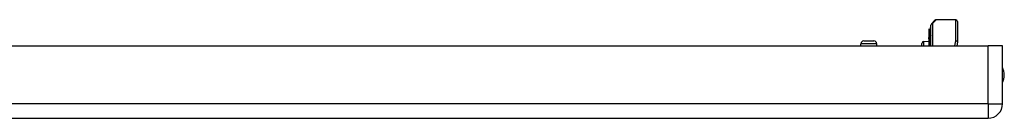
# Model space of a CAD drawing. Header units: inches. Extents: x 8 to 147, y 12 to 95.
# Tile 13 of 82: x 32.29 to 46.39, y 11.85 to 13.26. Entities that reach past the tile are written whole.
import ezdxf

# ---------------------------------------------------------------- set-up
doc = ezdxf.new("R2010")
doc.units = ezdxf.units.IN
doc.header["$LTSCALE"] = 9.374161
doc.header["$MEASUREMENT"] = 0
doc.layers.add('Visible Edges(ANSI)', color=7, linetype='Continuous', lineweight=25)
doc.layers.add('Visible Tangent Edges(ANSI)', color=7, linetype='Continuous', lineweight=25)

msp = doc.modelspace()

# ---------------------------------------------------------------- linework, layer by layer
at = {"layer": 'Visible Edges(ANSI)'}
for p, q in [((45.344, 13.198), (45.395, 13.25)), ((45.692, 13.257), (45.413, 13.257)), ((45.309, 13.121), (45.309, 13.112)), ((45.309, 13.112), (45.309, 13.011)), ((45.319, 13.118), (45.31, 13.121)), ((45.332, 13.139), (45.332, 13.148)), ((45.332, 13.139), (45.332, 13.031)), ((45.337, 12.884), (45.337, 13.181)), ((45.717, 13.232), (45.717, 12.943)), ((45.309, 13.011), (45.309, 13.008)), ((45.309, 13.008), (45.309, 13.006)), ((45.309, 12.983), (45.309, 13.006)), ((45.309, 12.983), (45.309, 12.982)), ((45.309, 12.983), (45.309, 12.983)), ((45.309, 12.982), (45.309, 12.884)), ((45.332, 12.884), (45.332, 13.031)), ((8.038, 12.884), (46.155, 12.884)), ((44.335, 12.884), (44.335, 12.915)), ((44.375, 12.955), (44.522, 12.955)), ((44.563, 12.884), (44.563, 12.915)), ((45.208, 12.884), (45.208, 12.921)), ((45.233, 12.947), (45.309, 12.951)), ((45.716, 12.938), (45.706, 12.884)), ((46.362, 12.884), (46.155, 12.884)), ((46.362, 12.061), (46.362, 12.884)), ((8.038, 11.854), (46.155, 11.854))]:
    msp.add_line(p, q, dxfattribs=at)
for centre, radius, start, end in [((45.413, 13.232), 0.0254, 90, 135), ((45.692, 13.232), 0.0254, 0, 90), ((45.31, 13.121), 0.000507, 70, 180), ((45.322, 13.128), 0.0101, 250, 0), ((45.338, 13.148), 0.00507, 100.0205, 180), ((45.362, 13.181), 0.0254, 135, 180), ((44.375, 12.915), 0.0406, 90, 180), ((44.522, 12.915), 0.0406, 0, 90), ((45.234, 12.921), 0.0258, 92.5, 180), ((45.692, 12.943), 0.0254, 349.0591, 0), ((46.146, 12.468), 0.241, 333.6372, 26.3628), ((46.155, 12.061), 0.207, 270, 0)]:
    msp.add_arc(centre, radius, start, end, dxfattribs=at)
at = {"layer": 'Visible Tangent Edges(ANSI)'}
for p, q in [((45.413, 13.257), (45.362, 13.204)), ((45.692, 12.957), (45.692, 13.257)), ((45.31, 13.121), (45.31, 13.113)), ((45.31, 13.011), (45.31, 13.113)), ((45.31, 13.113), (45.319, 13.11)), ((45.319, 13.11), (45.319, 13.118)), ((45.319, 13.11), (45.319, 13.002)), ((45.362, 13.204), (45.362, 12.884)), ((45.309, 13.006), (45.319, 13.002)), ((45.31, 12.983), (45.309, 12.983)), ((45.31, 12.982), (45.31, 12.884)), ((45.319, 12.884), (45.319, 13.002)), ((44.563, 12.915), (44.335, 12.915)), ((45.233, 12.947), (45.233, 12.884)), ((45.678, 12.884), (45.692, 12.957)), ((46.155, 12.061), (46.155, 12.884)), ((46.155, 12.061), (8.038, 12.061)), ((46.155, 12.061), (46.155, 11.854)), ((46.155, 12.061), (46.362, 12.061))]:
    msp.add_line(p, q, dxfattribs=at)
at = {"layer": 'Visible Tangent Edges(ANSI)', "flags": 128}
for points in [[(45.309, 13.008), (45.309, 13.008), (45.309, 13.009), (45.309, 13.009), (45.31, 13.009), (45.31, 13.009), (45.31, 13.009), (45.31, 13.009), (45.31, 13.009), (45.31, 13.009), (45.31, 13.01), (45.31, 13.01), (45.31, 13.01), (45.31, 13.01), (45.31, 13.01), (45.31, 13.01), (45.31, 13.01), (45.31, 13.01), (45.31, 13.011), (45.31, 13.011), (45.31, 13.011), (45.31, 13.011), (45.31, 13.011), (45.31, 13.011), (45.31, 13.011)], [(45.31, 12.982), (45.31, 12.982), (45.31, 12.982), (45.31, 12.982), (45.31, 12.982), (45.31, 12.982), (45.31, 12.983), (45.31, 12.983), (45.31, 12.983), (45.31, 12.983), (45.31, 12.983), (45.31, 12.983), (45.31, 12.983), (45.31, 12.983), (45.31, 12.983), (45.31, 12.983), (45.31, 12.983), (45.31, 12.983), (45.31, 12.983), (45.31, 12.983), (45.31, 12.983), (45.31, 12.983), (45.31, 12.983), (45.31, 12.983), (45.31, 12.983)]]:
    msp.add_lwpolyline(points, dxfattribs=at)
at = {"layer": 'Visible Tangent Edges(ANSI)'}
for centre, major_axis, ratio, start_param, end_param in [((45.31, 13.112), (-0.000507, 0), 0.969342, 4.363323, 6.283185), ((45.322, 13.119), (0.0101, 0), 0.969342, 4.363323, 6.283185), ((45.338, 13.139), (-0.00507, 0), 0.969342, 4.887279, 6.283185), ((45.362, 13.181), (-0.0254, 0), 0.91745, 4.712389, 6.283185), ((45.362, 13.181), (-0.0179, 0.0179), 0.852462, 5.41831, 6.283185), ((45.31, 13.011), (-0.000507, 0), 0.969342, 4.363323, 6.283185), ((45.309, 12.983), (0.00045, -0.000048), 0.804011, 1.234371, 1.570796), ((45.31, 12.982), (-0.000457, 0.000199), 0.872456, 4.712389, 6.632251), ((45.322, 13.012), (0.0101, 0), 0.969342, 4.363323, 6.283185), ((45.338, 13.031), (-0.00507, 0), 0.969342, 4.887279, 6.283185), ((45.692, 12.943), (0.0254, 0), 0.533433, 0, 1.570796), ((45.692, 12.943), (0.0249, -0.0048), 0.526442, 0, 1.672214)]:
    msp.add_ellipse(centre, major_axis=major_axis, ratio=ratio, start_param=start_param, end_param=end_param, dxfattribs=at)

doc.saveas('drawing.dxf')
